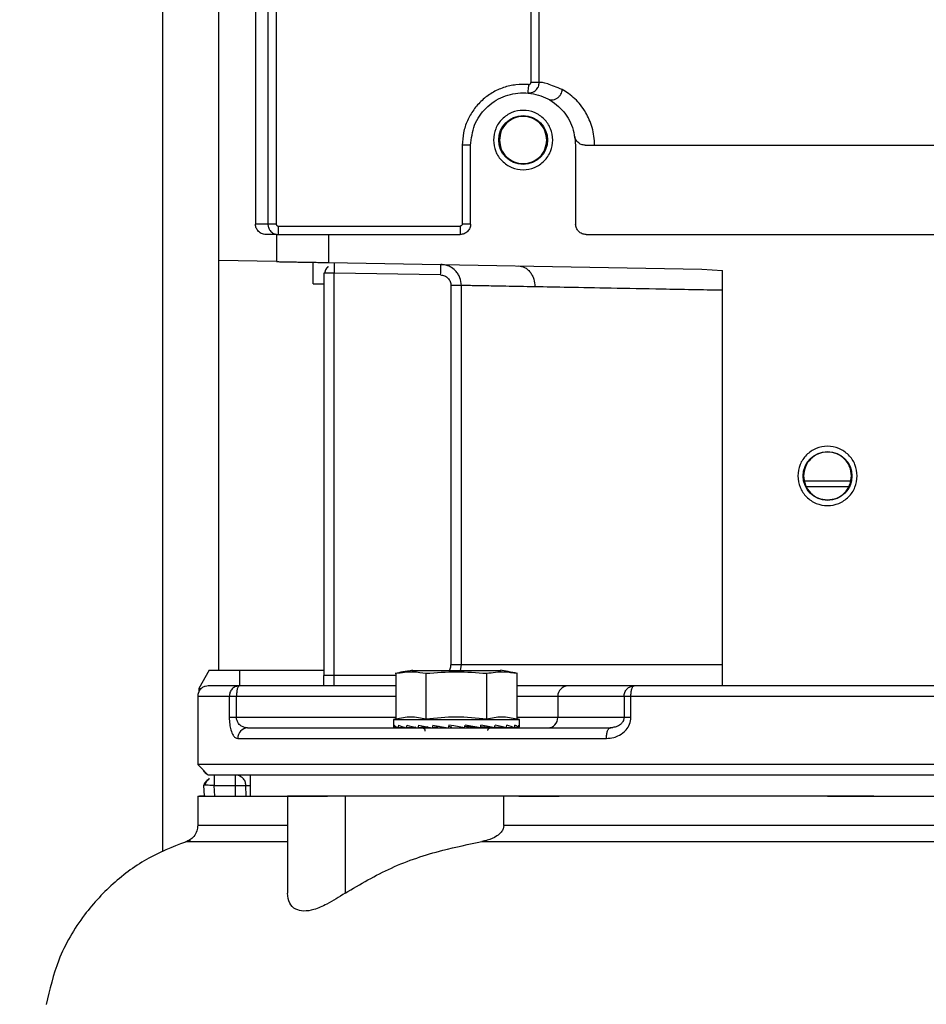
# Model space of a CAD drawing. Header units: inches. Extents: x 170 to 312, y 215 to 248.
# Tile 91 of 256: x 176.459 to 176.672, y 243.801 to 244.031. Entities that reach past the tile are written whole.
import ezdxf

# ---------------------------------------------------------------- set-up
doc = ezdxf.new("R2010")
doc.units = ezdxf.units.IN
doc.header["$LTSCALE"] = 0.25
doc.header["$MEASUREMENT"] = 0
doc.layers.add('ANNOTATIONS', color=1, linetype='Continuous')
doc.layers.add('STANDARD MOTOR LH', color=7, linetype='Continuous')
doc.styles.add('ARIAL', font='arial.ttf', dxfattribs={"height": 0.09375})
doc.dimstyles.new('STANDARD$0', dxfattribs={"dimtxt": 0.09375, "dimasz": 0.09375, "dimexe": 0.03125, "dimexo": 0.046875, "dimgap": 0.09, "dimtad": 0, "dimtih": 1, "dimtoh": 1, "dimdec": 4, "dimzin": 0, "dimdsep": 46, "dimtxsty": 'ARIAL', "dimcen": 0.09, "dimadec": 0, "dimazin": 0, "dimtfac": 1, "dimtdec": 4, "dimtofl": 0, "dimtmove": 0, "dimatfit": 1, "dimfxl": 1, "dimtolj": 1, "dimtzin": 0, "dimarcsym": 0})

# ---------------------------------------------------------------- blocks, each defined once
blk = doc.blocks.new('*D21')
at = {"layer": 'ANNOTATIONS', "color": 0, "lineweight": -2, "transparency": 16777216}
for p, q in [((176.2378867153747, 244.6685519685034), (176.2378867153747, 245.2761724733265)), ((177.4385740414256, 243.2752990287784), (177.4385740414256, 245.2761724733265)), ((176.3316367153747, 245.2449224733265), (176.6571342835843, 245.2449224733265)), ((177.3448240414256, 245.2449224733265), (177.0193264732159, 245.2449224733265))]:
    blk.add_line(p, q, dxfattribs=at)
at = {"layer": 'ANNOTATIONS', "color": 0, "transparency": 16777216}
for points in [[(176.3316367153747, 245.2605474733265), (176.3316367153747, 245.2292974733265), (176.2378867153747, 245.2449224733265)], [(177.3448240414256, 245.2605474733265), (177.3448240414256, 245.2292974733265), (177.4385740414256, 245.2449224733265)]]:
    blk.add_solid(points, dxfattribs=at)
at = {"layer": 'defpoints', "color": 0, "transparency": 16777216}
for p in [(176.2378867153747, 245.2449224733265), (176.2378867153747, 244.6216769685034), (177.4385740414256, 243.2284240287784)]:
    blk.add_point(p, dxfattribs=at)
at = {"layer": 'ANNOTATIONS', "color": 0, "transparency": 16777216, "insert": (176.8382303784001, 245.2449224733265), "char_height": 0.09375, "attachment_point": 5, "style": 'ARIAL'}
blk.add_mtext('\\A1;20"', dxfattribs=at)
blk = doc.blocks.new('*D22')
at = {"layer": 'ANNOTATIONS', "color": 0, "lineweight": -2, "transparency": 16777216}
for p, q in [((176.3760740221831, 244.2732890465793), (176.3760740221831, 244.8424586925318)), ((177.4385740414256, 243.2752990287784), (177.4385740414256, 244.8424586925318)), ((176.4698240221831, 244.8112086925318), (176.6222140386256, 244.8112086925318)), ((177.3448240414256, 244.8112086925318), (177.192434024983, 244.8112086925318))]:
    blk.add_line(p, q, dxfattribs=at)
at = {"layer": 'ANNOTATIONS', "color": 0, "transparency": 16777216}
for points in [[(176.4698240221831, 244.8268336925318), (176.4698240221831, 244.7955836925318), (176.3760740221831, 244.8112086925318)], [(177.3448240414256, 244.8268336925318), (177.3448240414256, 244.7955836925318), (177.4385740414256, 244.8112086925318)]]:
    blk.add_solid(points, dxfattribs=at)
at = {"layer": 'defpoints', "color": 0, "transparency": 16777216}
for p in [(177.4385740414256, 244.8112086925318), (176.3760740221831, 244.2264140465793), (177.4385740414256, 243.2284240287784)]:
    blk.add_point(p, dxfattribs=at)
at = {"layer": 'ANNOTATIONS', "color": 0, "transparency": 16777216, "insert": (176.9073240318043, 244.8112086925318), "char_height": 0.09375, "attachment_point": 5, "style": 'ARIAL'}
blk.add_mtext('\\A1;17 3/8"', dxfattribs=at)

msp = doc.modelspace()

# ---------------------------------------------------------------- linework, layer by layer
at = {"layer": 'STANDARD MOTOR LH'}
for p, q in [((176.5059893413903, 243.8788919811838), (176.5059893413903, 244.2914840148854)), ((176.4928865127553, 243.836277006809), (176.4928865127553, 244.1346745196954)), ((176.5146015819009, 244.096055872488), (176.5146015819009, 243.9834687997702)), ((176.5791377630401, 244.0432476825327), (176.5791435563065, 244.0166291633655)), ((176.5811100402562, 244.0166291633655), (176.5811100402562, 244.0437750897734)), ((176.5174996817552, 244.0357366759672), (176.5174996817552, 243.9834687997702)), ((176.5194670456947, 244.0357366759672), (176.5194670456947, 243.9834687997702)), ((176.5811100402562, 244.0166291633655), (176.5791435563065, 244.0166291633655)), ((176.5650445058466, 244.0019233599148), (176.5630759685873, 244.0019233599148)), ((176.5630759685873, 244.0019233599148), (176.5630759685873, 243.9834687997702)), ((176.5650445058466, 243.9834687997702), (176.5650445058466, 244.0019233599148)), ((176.5896507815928, 244.0019233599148), (176.5896507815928, 243.9834687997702)), ((176.5194670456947, 243.9834687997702), (176.5146015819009, 243.9834687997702)), ((176.5199594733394, 243.9810077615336), (176.5199594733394, 243.9829765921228)), ((176.5199594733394, 243.9829765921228), (176.5625838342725, 243.9829765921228)), ((176.5625838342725, 243.9829765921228), (176.5625838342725, 243.9810077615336)), ((176.5650445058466, 243.9834687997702), (176.5630759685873, 243.9834687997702)), ((176.5195228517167, 243.9810077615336), (176.5170637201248, 243.9810077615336)), ((176.5195228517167, 243.9810077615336), (176.5195228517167, 243.9746507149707)), ((176.5318259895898, 243.9744359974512), (176.5318259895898, 243.9810077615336)), ((176.5318259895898, 243.9810077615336), (176.5625838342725, 243.9810077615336)), ((176.5921113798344, 243.9810077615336), (176.705300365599, 243.9810077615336)), ((176.5195228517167, 243.9746507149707), (176.5059893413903, 243.9748865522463)), ((176.5318259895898, 243.9744359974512), (176.6192641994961, 243.9729095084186)), ((176.5307812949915, 243.9719532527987), (176.5305956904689, 243.9719532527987)), ((176.5305956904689, 243.9719532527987), (176.5305956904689, 243.8776611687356)), ((176.5330562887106, 243.8752007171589), (176.5330562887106, 243.9719532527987)), ((176.5580053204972, 243.9715179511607), (176.5330562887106, 243.9719532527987)), ((176.6192641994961, 243.9729095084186), (176.6240995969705, 243.9726062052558)), ((176.6240995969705, 243.8754271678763), (176.6240995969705, 243.9726062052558)), ((176.5281350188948, 243.9694493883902), (176.5305956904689, 243.9694065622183)), ((176.5628833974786, 243.969057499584), (176.5604313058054, 243.969057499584)), ((176.5604313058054, 243.969057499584), (176.5604313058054, 243.8801222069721)), ((176.5628833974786, 243.8801222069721), (176.5628833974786, 243.969057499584)), ((176.6541623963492, 243.923183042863), (176.6432412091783, 243.923183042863)), ((176.5037747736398, 243.8788919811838), (176.5012933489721, 243.8745935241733)), ((176.5037747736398, 243.8788919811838), (176.5305956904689, 243.8788919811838)), ((176.510910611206, 243.8752007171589), (176.510910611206, 243.8788919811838)), ((176.5512526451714, 243.8788315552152), (176.5721680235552, 243.8788315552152)), ((176.6240995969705, 243.8801222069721), (176.5604313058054, 243.8801222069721)), ((176.5626346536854, 243.8788315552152), (176.5628833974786, 243.8801222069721)), ((176.5475038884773, 243.8776611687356), (176.5305956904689, 243.8776611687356)), ((176.5475038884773, 243.8781492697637), (176.5475038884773, 243.8674761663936)), ((176.5546070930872, 243.8674761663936), (176.5546070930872, 243.8781492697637)), ((176.5688135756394, 243.8674761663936), (176.5688135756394, 243.8781492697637)), ((176.5759167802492, 243.8674761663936), (176.5759167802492, 243.8781492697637)), ((176.5012933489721, 243.8745935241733), (176.5013368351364, 243.8737645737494)), ((176.5012933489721, 243.8745935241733), (176.5018660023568, 243.8745935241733)), ((176.5475038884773, 243.8752007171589), (176.5107867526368, 243.8752007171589)), ((176.6033770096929, 243.8752007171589), (176.5878549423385, 243.8752007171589)), ((176.5010680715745, 243.8727402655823), (176.5010680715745, 243.8567461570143)), ((176.5084491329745, 243.8727402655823), (176.5010680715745, 243.8727402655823)), ((176.5084491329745, 243.8727402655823), (176.5084491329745, 243.8678187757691)), ((176.5101498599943, 243.8678187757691), (176.5101498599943, 243.8727402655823)), ((176.5475038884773, 243.8727402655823), (176.5101498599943, 243.8727402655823)), ((176.601000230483, 243.8727402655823), (176.5759167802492, 243.8727402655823)), ((176.5854781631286, 243.8727402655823), (176.5854781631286, 243.8678187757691)), ((176.601000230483, 243.8727402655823), (176.601000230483, 243.8678187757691)), ((176.6948030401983, 243.8727402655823), (176.6026087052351, 243.8727402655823)), ((176.6026087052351, 243.8678187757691), (176.6026087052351, 243.8727402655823)), ((176.5475038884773, 243.8678187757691), (176.5084491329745, 243.8678187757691)), ((176.5475038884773, 243.8674761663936), (176.5469465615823, 243.8673265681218)), ((176.5469465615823, 243.8673265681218), (176.5469465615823, 243.8657044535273)), ((176.5469465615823, 243.8673265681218), (176.5764741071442, 243.8673265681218)), ((176.6026087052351, 243.8678187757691), (176.5759167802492, 243.8678187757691)), ((176.5764741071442, 243.8673265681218), (176.5759167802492, 243.8674761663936)), ((176.5764741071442, 243.8657044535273), (176.5764741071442, 243.8673265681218)), ((176.5127642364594, 243.8653583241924), (176.5122982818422, 243.8654334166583)), ((176.5479687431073, 243.8654128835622), (176.5470678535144, 243.8653724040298)), ((176.5479720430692, 243.8654111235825), (176.5470779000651, 243.8653724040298)), ((176.5496943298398, 243.8654545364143), (176.5480557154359, 243.8653724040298)), ((176.5497209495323, 243.8654463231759), (176.5480851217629, 243.8653724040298)), ((176.5521115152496, 243.8655032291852), (176.5499740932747, 243.8653724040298)), ((176.5521992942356, 243.865482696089), (176.5500208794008, 243.8653724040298)), ((176.554998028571, 243.8655701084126), (176.5526922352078, 243.8653724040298)), ((176.5537133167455, 243.8654322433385), (176.5527532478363, 243.8653724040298)), ((176.5578087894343, 243.8656622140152), (176.5560249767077, 243.8653724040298)), ((176.5578212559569, 243.8657167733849), (176.5578087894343, 243.8656622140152)), ((176.5578087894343, 243.8656622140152), (176.5586235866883, 243.8655190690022)), ((176.559899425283, 243.8660224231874), (176.5597451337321, 243.8653724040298)), ((176.5606575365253, 243.8655190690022), (176.5598139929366, 243.8656622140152)), ((176.5647970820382, 243.8655190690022), (176.5636822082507, 243.8657220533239)), ((176.5673246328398, 243.8653724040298), (176.5640665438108, 243.8656622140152)), ((176.5640665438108, 243.8656622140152), (176.5647970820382, 243.8655190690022)), ((176.5706674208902, 243.8653724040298), (176.5673702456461, 243.865578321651)), ((176.5681095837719, 243.8655190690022), (176.5680402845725, 243.8655366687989)), ((176.5680630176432, 243.8655349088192), (176.5681095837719, 243.8655190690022)), ((176.5707284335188, 243.8653724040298), (176.5706683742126, 243.8653776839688)), ((176.5733997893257, 243.8653724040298), (176.5706935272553, 243.8655096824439)), ((176.5734465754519, 243.8653724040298), (176.5734001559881, 243.8653753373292)), ((176.5753355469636, 243.8653724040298), (176.5734125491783, 243.8654598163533)), ((176.5753649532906, 243.8653724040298), (176.5753356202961, 243.8653735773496)), ((176.5763427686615, 243.8653724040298), (176.5753395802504, 243.8654164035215)), ((176.5763527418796, 243.8653724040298), (176.5763427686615, 243.8653729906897)), ((176.5974343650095, 243.865185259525), (176.5977522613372, 243.8653583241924)), ((176.5983693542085, 243.8654034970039), (176.5974352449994, 243.8651864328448)), ((176.5983495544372, 243.8654862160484), (176.5977522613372, 243.8653583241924)), ((176.5104601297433, 243.8628978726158), (176.5968886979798, 243.8628978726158)), ((176.5010680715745, 243.8567461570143), (176.5035410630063, 243.8542733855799)), ((176.7963436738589, 243.8567461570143), (176.5010680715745, 243.8567461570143)), ((176.5099063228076, 243.8518246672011), (176.5099063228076, 243.8542857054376)), ((176.510945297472, 243.8540674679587), (176.5109194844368, 243.8540674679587)), ((176.5109532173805, 243.8540645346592), (176.5109263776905, 243.8540639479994)), ((176.5133706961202, 243.8542862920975), (176.5133706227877, 243.8493648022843)), ((176.5025487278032, 243.8521355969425), (176.5024798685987, 243.8519537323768)), ((176.5026155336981, 243.8493653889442), (176.5024798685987, 243.8519537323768)), ((176.5033266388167, 243.8532273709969), (176.5026657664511, 243.8519437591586)), ((176.5049506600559, 243.8518246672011), (176.5099063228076, 243.8518246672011)), ((176.5050795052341, 243.8493653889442), (176.5049506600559, 243.8518246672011)), ((176.5099492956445, 243.8493653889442), (176.5099063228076, 243.8518246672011)), ((176.5124102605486, 243.8493653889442), (176.5123665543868, 243.851867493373)), ((176.5010674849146, 243.8493648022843), (176.5010674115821, 243.8424457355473)), ((176.5010674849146, 243.8493648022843), (176.5264371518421, 243.8493648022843)), ((176.5220765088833, 243.8493642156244), (176.5220763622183, 243.8266182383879)), ((176.6595951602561, 243.8493636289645), (176.5220765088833, 243.8493642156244)), ((176.5356099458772, 243.8493642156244), (176.5356097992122, 243.826617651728)), ((176.5727969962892, 243.8493636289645), (176.5356099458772, 243.8493642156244)), ((176.5727969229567, 243.8424445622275), (176.5727969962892, 243.8493636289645)), ((176.6600835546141, 243.8493630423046), (176.7959039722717, 243.8493630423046))]:
    msp.add_line(p, q, dxfattribs=at)
at = {"layer": 'STANDARD MOTOR LH', "flags": 128}
for points in [[(176.5786074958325, 244.0161393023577), (176.5785736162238, 244.0157568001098), (176.5785409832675, 244.015388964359), (176.5785109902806, 244.0150498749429), (176.5784845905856, 244.0147524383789), (176.5784630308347, 244.0145089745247), (176.5784469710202, 244.0143276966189), (176.5784370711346, 244.0142162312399), (176.5784336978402, 244.014178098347)], [(176.5580053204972, 243.9715179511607), (176.5580136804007, 243.9719978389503), (176.5580217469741, 243.9724595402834), (176.5580291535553, 243.9728848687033), (176.5580356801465, 243.9732573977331), (176.558041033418, 243.9735636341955), (176.5580449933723, 243.9737906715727), (176.5580474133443, 243.9739308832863), (176.5580482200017, 243.9739784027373)], [(176.5635992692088, 243.8653724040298), (176.5623677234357, 243.865588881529), (176.561131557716, 243.8658059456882), (176.559899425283, 243.8660224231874)], [(176.5099063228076, 243.8518246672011), (176.5103862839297, 243.8518334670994), (176.5108478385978, 243.851841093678), (176.5112731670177, 243.8518487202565), (176.5116459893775, 243.8518551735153), (176.5119519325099, 243.8518604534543), (176.5121793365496, 243.8518645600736), (176.5123193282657, 243.8518669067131), (176.5123665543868, 243.851867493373)], [(176.5028213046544, 243.8493653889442), (176.5015065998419, 243.8493648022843)], [(176.5166028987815, 243.8493648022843), (176.5220765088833, 243.8493642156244)], [(176.5264371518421, 243.8493648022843), (176.5315020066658, 243.8493642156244)], [(176.5763735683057, 243.8493642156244), (176.5858121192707, 243.8493636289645)], [(176.6487052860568, 243.8493636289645), (176.6600835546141, 243.8493630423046)], [(176.6595951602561, 243.8493636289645), (176.6704144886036, 243.8493630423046)], [(176.5220764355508, 243.8424451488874), (176.5166028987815, 243.8424457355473), (176.5010674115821, 243.8424457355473)], [(176.724613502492, 243.8424439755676), (176.6600835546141, 243.8424439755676), (176.6487052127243, 243.8424445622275), (176.5727969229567, 243.8424445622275)], [(176.4983740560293, 243.8387104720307), (176.5070561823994, 243.8387104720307), (176.5112813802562, 243.8387098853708), (176.5220764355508, 243.8387098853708)], [(176.5676830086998, 243.8387092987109), (176.620353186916, 243.8387092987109), (176.6316284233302, 243.838708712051), (176.7297274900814, 243.838708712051)]]:
    msp.add_lwpolyline(points, dxfattribs=at)
at = {"layer": 'STANDARD MOTOR LH'}
for centre in [(176.57734763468, 244.0031535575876), (176.6487059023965, 243.9244134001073)]:
    msp.add_circle(centre, 0.005720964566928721, dxfattribs=at)
for centre, radius, start, end in [((176.5878972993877, 243.8727815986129), 0.002419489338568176, 91.00310594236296, 180.9788525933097), ((176.5830591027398, 243.8677773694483), 0.002419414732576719, 271.0013398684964, 0.9806186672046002), ((176.5128451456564, 243.8629734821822), 0.002386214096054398, 91.94309649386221, 181.8157776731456), ((176.5042257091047, 243.8562539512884), 0.001968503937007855, 208.2291229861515, 241.7708770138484), ((176.5099063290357, 243.8518248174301), 0.002460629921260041, 59.85609823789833, 89.99999999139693)]:
    msp.add_arc(centre, radius, start, end, dxfattribs=at)
for centre, major_axis, ratio, start_param, end_param in [((176.5617103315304, 243.8657043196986), (0.01476377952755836, 0), 0.1757871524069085, 3.141592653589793, 3.269887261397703), ((176.5617103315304, 243.8736562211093), (0.004031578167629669, 0.06222774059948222), 0.2282368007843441, 1.70854987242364, 1.71908691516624), ((176.5617103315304, 243.8657043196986), (0.01476331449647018, -0.0006915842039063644), 0.1694362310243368, 3.288361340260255, 3.539623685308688), ((176.5617103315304, 243.8736562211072), (0.007699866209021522, 0.06221501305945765), 0.2024732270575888, 1.718817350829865, 1.729354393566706), ((176.5617103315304, 243.8657043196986), (0.01476241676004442, -0.001328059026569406), 0.1510418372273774, 3.555810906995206, 3.807073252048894), ((176.5617103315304, 243.8736562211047), (0.01072885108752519, 0.06220995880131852), 0.1630291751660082, 1.721872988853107, 1.732410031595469), ((176.5617103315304, 243.8657043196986), (0.01476201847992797, -0.001863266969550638), 0.1223802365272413, 3.819468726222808, 4.070731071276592), ((176.5617103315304, 243.8736562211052), (0.01295703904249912, 0.06221708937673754), 0.1137473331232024, 1.717448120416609, 1.727985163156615), ((176.5617103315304, 243.8657043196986), (0.01476249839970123, -0.002264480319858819), 0.08588791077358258, 4.078996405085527, 4.330258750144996), ((176.5617103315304, 243.8736562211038), (0.01431068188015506, 0.06222894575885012), 0.05832561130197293, 1.707176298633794, 1.71771334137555), ((176.5617103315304, 243.8657043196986), (0.01476336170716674, -0.002511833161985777), 0.04421959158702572, 4.335145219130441, 4.586407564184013), ((176.5617103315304, 243.8736562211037), (0.01431068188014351, 0.06222894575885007), 0.05832561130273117, 4.592296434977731, 4.602833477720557), ((176.5617103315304, 243.8657043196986), (0.01476336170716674, -0.002511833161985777), 0.04421959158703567, 1.188225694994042, 1.439488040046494), ((176.5617103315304, 243.8736562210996), (0.0129570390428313, 0.06221708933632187), 0.1137473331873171, 4.602568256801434, 4.613105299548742), ((176.5617103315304, 243.8657043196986), (0.01476249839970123, -0.002264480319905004), 0.08588791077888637, 0.9320768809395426, 1.183339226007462), ((176.5617103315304, 243.8736562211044), (0.01072885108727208, 0.0622099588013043), 0.1630291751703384, 4.606993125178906, 4.617530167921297), ((176.5617103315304, 243.8657043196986), (0.01476201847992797, 0.001863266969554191), 0.1223802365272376, 5.354046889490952, 5.40473773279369), ((176.5617103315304, 243.8657043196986), (0.01476201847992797, -0.001863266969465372), 0.1223802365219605, 0.6725492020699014, 0.923811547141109), ((176.5617103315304, 243.8736562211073), (0.007699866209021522, 0.0622150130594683), 0.2024732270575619, 4.603937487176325, 4.614474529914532), ((176.5617103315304, 243.8657043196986), (0.01476241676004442, 0.001328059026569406), 0.1510418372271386, 5.617704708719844, 5.649603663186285), ((176.5617103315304, 243.8657043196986), (0.01476241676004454, -0.001328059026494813), 0.1510418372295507, 0.4088913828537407, 0.6601537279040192), ((176.5617103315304, 243.8736562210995), (0.004031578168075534, 0.06222774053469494), 0.228236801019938, 4.593670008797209, 4.60420705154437), ((176.5617103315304, 243.8657043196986), (0.01476331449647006, -0.0006915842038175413), 0.1694362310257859, 0.1414418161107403, 0.3927041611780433), ((176.5617103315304, 243.8736562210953), (0, 0.06223454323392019), 0.2372280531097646, 4.578884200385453, 4.589421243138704), ((176.5617103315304, 243.8657043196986), (0.01476377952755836, 0), 0.1757871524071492, 6.154890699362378, 6.406153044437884)]:
    msp.add_ellipse(centre, major_axis=major_axis, ratio=ratio, start_param=start_param, end_param=end_param, dxfattribs=at)
for points, knots in [([(176.5786074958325, 244.0161393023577), (176.5776194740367, 244.0161674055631), (176.5756433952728, 244.0162236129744), (176.5727380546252, 244.0155310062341), (176.5700339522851, 244.0142995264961), (176.5676427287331, 244.0125262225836), (176.5656652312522, 244.0103010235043), (176.5641995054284, 244.0077162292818), (176.5632539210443, 244.0048832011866), (176.5631352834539, 244.002909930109), (176.5630759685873, 244.0019233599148)], [0, 0, 0, 0, 0.1250006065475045, 0.2500056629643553, 0.3750061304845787, 0.4999981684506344, 0.6250038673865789, 0.7499959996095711, 0.8750062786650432, 1, 1, 1, 1]), ([(176.5784336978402, 244.014178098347), (176.5786450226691, 244.0141753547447), (176.5790405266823, 244.0141702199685), (176.5796975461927, 244.0143668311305), (176.5802517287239, 244.0147182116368), (176.5806724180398, 244.0151960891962), (176.5809245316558, 244.0156490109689), (176.581081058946, 244.0161329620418), (176.58110046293, 244.0164651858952), (176.5811100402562, 244.0166291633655)], [0, 0, 0, 0, 0.1549444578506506, 0.2899855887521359, 0.4996443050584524, 0.6291031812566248, 0.755593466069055, 0.8793669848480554, 1, 1, 1, 1]), ([(176.5786074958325, 244.0161393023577), (176.5786425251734, 244.0161381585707), (176.578710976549, 244.0161359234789), (176.5788111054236, 244.0161587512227), (176.5789030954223, 244.016202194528), (176.5789858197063, 244.016263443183), (176.579054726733, 244.0163396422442), (176.5791060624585, 244.0164273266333), (176.579137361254, 244.0165252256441), (176.5791414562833, 244.0165939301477), (176.5791435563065, 244.0166291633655)], [0, 0, 0, 0, 0.1283524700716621, 0.2508155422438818, 0.3730441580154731, 0.4998643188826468, 0.626544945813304, 0.7478859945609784, 0.8707102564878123, 1, 1, 1, 1]), ([(176.5865105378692, 244.014974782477), (176.5852552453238, 244.0154887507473), (176.5823640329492, 244.0166725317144), (176.5815631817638, 244.0166448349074), (176.5811100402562, 244.0166291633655)], [0, 0, 0, 0, 0.4341751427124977, 1, 1, 1, 1]), ([(176.5830988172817, 244.0127994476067), (176.583250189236, 244.0127328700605), (176.5835681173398, 244.0125930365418), (176.5841218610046, 244.0125422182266), (176.5847177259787, 244.0126403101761), (176.5853029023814, 244.0129122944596), (176.5858097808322, 244.013336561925), (176.586188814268, 244.0138598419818), (176.5864306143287, 244.014418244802), (176.5864847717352, 244.0147953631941), (176.5865105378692, 244.014974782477)], [0, 0, 0, 0, 0.1110267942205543, 0.2331907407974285, 0.3641253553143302, 0.4999471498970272, 0.6358814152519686, 0.7667596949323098, 0.8890327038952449, 1, 1, 1, 1]), ([(176.594097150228, 244.0019233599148), (176.5940689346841, 244.0026285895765), (176.5940118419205, 244.0040555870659), (176.5934081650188, 244.0067908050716), (176.5919284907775, 244.0101275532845), (176.5892660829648, 244.0132645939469), (176.5874862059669, 244.0143692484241), (176.5865105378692, 244.014974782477)], [0, 0, 0, 0, 0.09728792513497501, 0.1968573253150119, 0.3990447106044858, 0.6705767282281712, 1, 1, 1, 1]), ([(176.5650445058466, 244.0019233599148), (176.5652294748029, 244.0035335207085), (176.5655994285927, 244.0067539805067), (176.5684442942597, 244.0108493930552), (176.5725111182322, 244.0135859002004), (176.5773476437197, 244.0145463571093), (176.5821841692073, 244.0135859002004), (176.5862509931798, 244.0108493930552), (176.5890958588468, 244.0067539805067), (176.5894658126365, 244.0035335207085), (176.5896507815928, 244.0019233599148)], [0, 0, 0, 0, 0.1249942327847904, 0.2499991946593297, 0.3749993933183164, 0.5, 0.6250006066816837, 0.7500008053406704, 0.8750057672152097, 1, 1, 1, 1]), ([(176.5842989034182, 244.0031535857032), (176.5841944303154, 244.0040633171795), (176.583985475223, 244.0058828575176), (176.5823778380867, 244.0081965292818), (176.5800803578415, 244.0097430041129), (176.5773476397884, 244.0102858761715), (176.5746149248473, 244.0097429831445), (176.5723173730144, 244.0081965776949), (176.5707098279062, 244.0058828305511), (176.570500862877, 244.0040633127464), (176.5703963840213, 244.0031535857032)], [0, 0, 0, 0, 0.1249905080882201, 0.2499916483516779, 0.3749984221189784, 0.4999995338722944, 0.6250006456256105, 0.7500102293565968, 0.8750094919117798, 1, 1, 1, 1]), ([(176.5828840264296, 244.0031535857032), (176.5828007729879, 244.0038781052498), (176.5826342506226, 244.005327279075), (176.5813541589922, 244.007170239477), (176.5795241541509, 244.0084019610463), (176.5773476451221, 244.0088338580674), (176.5751711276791, 244.0084019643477), (176.5733411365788, 244.0071702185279), (176.5720609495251, 244.0053273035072), (176.5718944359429, 244.0038781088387), (176.5718111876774, 244.0031535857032)], [0, 0, 0, 0, 0.1249854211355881, 0.249994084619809, 0.3749992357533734, 0.499998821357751, 0.6249984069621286, 0.7500035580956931, 0.8750145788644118, 0.9999999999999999, 0.9999999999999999, 0.9999999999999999, 0.9999999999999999]), ([(176.5919049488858, 244.0019233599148), (176.5915808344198, 244.0019597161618), (176.5909679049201, 244.0020284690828), (176.59021724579, 244.0025326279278), (176.5896901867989, 244.0031914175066), (176.5895454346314, 244.0037269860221), (176.5894787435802, 244.0039737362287)], [0, 0, 0, 0, 0.3121475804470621, 0.5902990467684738, 0.8112402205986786, 0.9999999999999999, 0.9999999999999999, 0.9999999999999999, 0.9999999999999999]), ([(176.5703963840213, 244.0031535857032), (176.570500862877, 244.0022438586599), (176.5707098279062, 244.0004243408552), (176.5723173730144, 243.9981105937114), (176.5746149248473, 243.9965641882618), (176.5773476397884, 243.9960212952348), (176.5800803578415, 243.9965641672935), (176.5823778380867, 243.9981106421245), (176.583985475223, 244.0004243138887), (176.5841944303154, 244.0022438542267), (176.5842989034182, 244.0031535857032)], [0, 0, 0, 0, 0.1249905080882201, 0.2499897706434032, 0.3749993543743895, 0.5000004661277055, 0.6250015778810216, 0.7500083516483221, 0.8750094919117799, 1, 1, 1, 1]), ([(176.5718111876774, 244.0031535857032), (176.5718943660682, 244.0024288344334), (176.572060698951, 244.0009795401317), (176.5733413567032, 243.99913691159), (176.575171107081, 243.9979051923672), (176.5773476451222, 243.9974733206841), (176.5795241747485, 243.9979051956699), (176.5813539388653, 243.999136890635), (176.5826345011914, 244.0009795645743), (176.5828008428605, 244.0024288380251), (176.5828840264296, 244.0031535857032)], [0, 0, 0, 0, 0.1250174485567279, 0.2499989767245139, 0.3750028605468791, 0.5000011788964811, 0.6249994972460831, 0.7500033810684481, 0.8749825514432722, 1, 1, 1, 1]), ([(176.5919049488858, 244.0019233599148), (176.595967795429, 244.0019233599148), (176.6040933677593, 244.0019233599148), (176.6182165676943, 244.0019233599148), (176.6331941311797, 244.0019233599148), (176.6487058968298, 244.0019233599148), (176.6642176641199, 244.0019233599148), (176.6791952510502, 244.0019233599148), (176.693318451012, 244.0019233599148), (176.7014440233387, 244.0019233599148), (176.7055068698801, 244.0019233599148)], [0, 0, 0, 0, 0.1250024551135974, 0.2500011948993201, 0.3749997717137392, 0.4999997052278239, 0.6250002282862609, 0.74999880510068, 0.8749975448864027, 1, 1, 1, 1]), ([(176.5170637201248, 243.9810077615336), (176.5168693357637, 243.9810207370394), (176.5164808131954, 243.9810466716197), (176.515952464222, 243.981251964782), (176.5154976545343, 243.981544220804), (176.5150448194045, 243.9820035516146), (176.5146755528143, 243.9826569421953), (176.5146249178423, 243.9832126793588), (176.5146015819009, 243.9834687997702)], [0, 0, 0, 0, 0.1508898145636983, 0.3015885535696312, 0.4351222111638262, 0.5690286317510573, 0.8013799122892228, 1, 1, 1, 1]), ([(176.5174996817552, 243.9834687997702), (176.5175233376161, 243.9832106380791), (176.5175744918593, 243.9826523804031), (176.5179439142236, 243.9820026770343), (176.5183964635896, 243.9815441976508), (176.5188443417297, 243.9812538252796), (176.5193751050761, 243.9810485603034), (176.519761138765, 243.9810216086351), (176.5199594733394, 243.9810077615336)], [0, 0, 0, 0, 0.2002695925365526, 0.4330698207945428, 0.5624988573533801, 0.7000670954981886, 0.8459018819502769, 1, 1, 1, 1]), ([(176.5194670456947, 243.9834687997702), (176.5194740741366, 243.9834038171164), (176.5194880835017, 243.9832742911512), (176.5196033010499, 243.9831130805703), (176.5197645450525, 243.982997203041), (176.5198940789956, 243.9829835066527), (176.5199594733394, 243.9829765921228)], [0, 0, 0, 0, 0.2509328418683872, 0.5001691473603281, 0.7476637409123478, 1, 1, 1, 1]), ([(176.5650445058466, 243.9834687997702), (176.5650075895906, 243.9831461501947), (176.5649337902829, 243.9825011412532), (176.5643642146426, 243.9816880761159), (176.5635513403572, 243.9811184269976), (176.5629063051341, 243.9810446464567), (176.5625838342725, 243.9810077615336)], [0, 0, 0, 0, 0.2501073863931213, 0.4999898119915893, 0.7500311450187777, 1, 1, 1, 1]), ([(176.5630759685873, 243.9834687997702), (176.5630690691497, 243.9834033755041), (176.5630553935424, 243.9832736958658), (176.5629392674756, 243.9831125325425), (176.5627779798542, 243.9829977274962), (176.5626487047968, 243.9829836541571), (176.5625838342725, 243.9829765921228)], [0, 0, 0, 0, 0.2525138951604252, 0.5005162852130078, 0.7493579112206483, 1, 1, 1, 1]), ([(176.5921113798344, 243.9810077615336), (176.5917889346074, 243.9810446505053), (176.5911439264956, 243.9811184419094), (176.5903310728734, 243.9816880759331), (176.5897614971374, 243.9825011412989), (176.5896876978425, 243.98314615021), (176.5896507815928, 243.9834687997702)], [0, 0, 0, 0, 0.2499548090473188, 0.5000008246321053, 0.7498879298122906, 1, 1, 1, 1]), ([(176.5195228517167, 243.9810077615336), (176.5196153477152, 243.9810077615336), (176.5198003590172, 243.9810077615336), (176.5212225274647, 243.9810077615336), (176.5232564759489, 243.9810077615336), (176.5256744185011, 243.9810077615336), (176.528092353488, 243.9810077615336), (176.5301262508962, 243.9810077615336), (176.5315483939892, 243.9810077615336), (176.531733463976, 243.9810077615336), (176.5318259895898, 243.9810077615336)], [0, 0, 0, 0, 0.1249838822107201, 0.249993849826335, 0.3749836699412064, 0.5000012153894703, 0.6250187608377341, 0.7500054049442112, 0.8750153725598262, 1, 1, 1, 1]), ([(176.5195228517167, 243.9746507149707), (176.5196070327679, 243.9746488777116), (176.5197352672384, 243.9746460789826), (176.5205076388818, 243.9746338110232), (176.5214530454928, 243.974616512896), (176.5227231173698, 243.97459490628), (176.5242407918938, 243.9745673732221), (176.5256744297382, 243.9745436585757), (176.5271080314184, 243.9745182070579), (176.5286257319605, 243.9744924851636), (176.5298957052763, 243.9744689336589), (176.5308412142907, 243.9744533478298), (176.5316135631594, 243.9744394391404), (176.5317418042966, 243.9744373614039), (176.5318259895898, 243.9744359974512)], [0, 0, 0, 0, 0.1212506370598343, 0.1847032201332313, 0.2498970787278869, 0.3548284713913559, 0.4224387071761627, 0.5000002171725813, 0.5775622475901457, 0.645171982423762, 0.7501007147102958, 0.8152966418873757, 0.87874946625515, 1, 1, 1, 1]), ([(176.5281350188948, 243.9694493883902), (176.5281350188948, 243.9698444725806), (176.5281350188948, 243.9706343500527), (176.5281350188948, 243.9717158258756), (176.5281350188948, 243.9726500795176), (176.5281350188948, 243.9735829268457), (176.5281350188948, 243.9743471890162), (176.5281350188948, 243.9744521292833), (176.5281350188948, 243.974500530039)], [0, 0, 0, 0, 0.1506429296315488, 0.3011749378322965, 0.434738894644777, 0.5685045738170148, 0.800984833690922, 1, 1, 1, 1]), ([(176.5305956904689, 243.9744571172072), (176.5306259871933, 243.9744566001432), (176.530689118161, 243.9744555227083), (176.5310893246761, 243.9744486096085), (176.5315795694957, 243.9744402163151), (176.5318259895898, 243.9744359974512)], [0, 0, 0, 0, 0.3145596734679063, 0.6554654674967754, 1, 1, 1, 1]), ([(176.5316641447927, 243.973513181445), (176.5314737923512, 243.973340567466), (176.5310588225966, 243.9729642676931), (176.5308697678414, 243.9723083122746), (176.5307674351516, 243.9719532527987)], [0, 0, 0, 0, 0.4587140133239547, 1, 1, 1, 1]), ([(176.5316729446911, 243.973507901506), (176.5314793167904, 243.9733291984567), (176.5310610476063, 243.9729431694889), (176.5308700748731, 243.9722747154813), (176.5307675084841, 243.9719157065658)], [0, 0, 0, 0, 0.4629265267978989, 1, 1, 1, 1]), ([(176.5330169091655, 243.9742148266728), (176.5330180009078, 243.9741519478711), (176.533020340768, 243.9740171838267), (176.5330267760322, 243.9736393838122), (176.5330361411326, 243.9731348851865), (176.5330464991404, 243.9725268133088), (176.5330528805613, 243.9721529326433), (176.5330562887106, 243.9719532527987)], [0, 0, 0, 0, 0.1531986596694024, 0.3283407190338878, 0.6099717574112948, 0.7916961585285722, 1, 1, 1, 1]), ([(176.5628833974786, 243.969057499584), (176.5628179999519, 243.9696755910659), (176.5627182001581, 243.9706188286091), (176.5621154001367, 243.9717529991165), (176.561378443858, 243.9726819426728), (176.5603880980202, 243.9734024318), (176.5591953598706, 243.9738773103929), (176.5584488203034, 243.973943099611), (176.5580482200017, 243.9739784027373)], [0, 0, 0, 0, 0.2415760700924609, 0.3686567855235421, 0.4995226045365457, 0.7063457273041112, 0.8424222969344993, 1, 1, 1, 1]), ([(176.5762542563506, 243.9736604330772), (176.5767429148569, 243.9735869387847), (176.5774941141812, 243.9734739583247), (176.578390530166, 243.9728539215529), (176.5790043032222, 243.9722176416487), (176.5794962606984, 243.97143313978), (176.5799688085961, 243.9702957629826), (176.5800418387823, 243.9693527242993), (176.5800893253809, 243.9687395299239)], [0, 0, 0, 0, 0.2399541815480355, 0.368874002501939, 0.5004224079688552, 0.6319126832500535, 0.7606576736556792, 1, 1, 1, 1]), ([(176.5330562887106, 243.9719532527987), (176.5327320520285, 243.9719532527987), (176.5320837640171, 243.9719532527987), (176.5312972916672, 243.9719532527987), (176.5308463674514, 243.9719532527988), (176.5307818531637, 243.9719532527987), (176.5307812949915, 243.9719532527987)], [0, 0, 0, 0, 0.3323681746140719, 0.664546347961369, 0.9970976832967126, 1, 1, 1, 1]), ([(176.5580053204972, 243.9715179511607), (176.5583242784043, 243.9714762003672), (176.5589620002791, 243.9713927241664), (176.5597625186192, 243.9708226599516), (176.5603221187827, 243.9700149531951), (176.5603949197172, 243.9693765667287), (176.5604313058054, 243.969057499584)], [0, 0, 0, 0, 0.2502249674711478, 0.5002977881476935, 0.7502475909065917, 0.9999999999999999, 0.9999999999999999, 0.9999999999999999, 0.9999999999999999]), ([(176.5800892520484, 243.9687395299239), (176.5777074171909, 243.9687834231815), (176.5729859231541, 243.9688704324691), (176.567930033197, 243.968963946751), (176.5643453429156, 243.969030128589), (176.5633677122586, 243.9690484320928), (176.5628833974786, 243.969057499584)], [0, 0, 0, 0, 0.2568074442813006, 0.5090675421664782, 0.7567937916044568, 1, 1, 1, 1]), ([(176.6240995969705, 243.9679275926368), (176.6193241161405, 243.9680156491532), (176.6101003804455, 243.9681857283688), (176.5980625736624, 243.9684055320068), (176.5879792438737, 243.9685938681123), (176.5826456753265, 243.9686923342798), (176.5800892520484, 243.9687395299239)], [0, 0, 0, 0, 0.2786471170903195, 0.5382007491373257, 0.7786558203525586, 1, 1, 1, 1]), ([(176.6556572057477, 243.9244132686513), (176.6555527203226, 243.9253231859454), (176.6553437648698, 243.9271428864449), (176.65373631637, 243.9294569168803), (176.6514383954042, 243.9310025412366), (176.6487058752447, 243.9315456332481), (176.6459733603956, 243.9310025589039), (176.6436754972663, 243.9294568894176), (176.6420680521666, 243.9271428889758), (176.6418590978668, 243.9253231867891), (176.6417546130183, 243.9244132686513)], [0, 0, 0, 0, 0.1250148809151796, 0.2500113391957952, 0.375003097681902, 0.5000014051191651, 0.6249997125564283, 0.7499886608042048, 0.8749851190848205, 1, 1, 1, 1]), ([(176.6487058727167, 243.9300258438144), (176.6479696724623, 243.9299409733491), (176.6464990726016, 243.9297714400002), (176.6446455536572, 243.9284746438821), (176.6433485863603, 243.9266205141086), (176.6431793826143, 243.925149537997), (176.6430946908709, 243.9244132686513)], [0, 0, 0, 0, 0.2502803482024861, 0.4999485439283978, 0.7497086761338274, 1, 1, 1, 1]), ([(176.654317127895, 243.9244132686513), (176.6542324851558, 243.9251497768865), (176.6540633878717, 243.9266211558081), (176.652765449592, 243.9284750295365), (176.6509122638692, 243.9297720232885), (176.6494418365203, 243.9299411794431), (176.6487058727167, 243.9300258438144)], [0, 0, 0, 0, 0.2503533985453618, 0.5001501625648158, 0.7498200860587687, 1, 1, 1, 1]), ([(176.6417546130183, 243.9244132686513), (176.6418591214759, 243.9235035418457), (176.6420681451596, 243.9216840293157), (176.6436756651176, 243.9193703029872), (176.6459731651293, 243.9178238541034), (176.6487058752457, 243.9172809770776), (176.6514385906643, 243.9178238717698), (176.6537361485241, 243.9193702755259), (176.6553436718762, 243.9216840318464), (176.6555526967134, 243.9235035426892), (176.6556572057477, 243.9244132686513)], [0, 0, 0, 0, 0.1249912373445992, 0.249990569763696, 0.3749974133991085, 0.4999985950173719, 0.6249997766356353, 0.7500094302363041, 0.875008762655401, 1, 1, 1, 1]), ([(176.6430946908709, 243.9244132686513), (176.6431793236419, 243.9236764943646), (176.6433485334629, 243.9222034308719), (176.6446464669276, 243.9203491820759), (176.6465002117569, 243.9190529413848), (176.6479706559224, 243.9188839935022), (176.6487058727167, 243.9187995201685)], [0, 0, 0, 0, 0.2503530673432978, 0.5005413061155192, 0.750272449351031, 1, 1, 1, 1]), ([(176.6487058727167, 243.9187995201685), (176.6494414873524, 243.9188838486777), (176.6509125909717, 243.9190524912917), (176.6527653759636, 243.9203502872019), (176.6540636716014, 243.9222037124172), (176.6542326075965, 243.9236764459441), (176.654317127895, 243.9244132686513)], [0, 0, 0, 0, 0.2498303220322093, 0.4996179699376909, 0.7496540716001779, 1, 1, 1, 1]), ([(176.6437296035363, 243.9219528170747), (176.6442546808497, 243.9219528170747), (176.6458466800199, 243.9219528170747), (176.6492794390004, 243.9219528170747), (176.6520361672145, 243.9219528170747), (176.6536821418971, 243.9219528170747)], [0, 0, 0, 0, 0.1654817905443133, 0.5017296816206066, 1, 1, 1, 1]), ([(176.5513985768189, 243.878853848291), (176.5506416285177, 243.8787328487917), (176.5492899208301, 243.8785167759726), (176.5479493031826, 243.8782403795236), (176.5473594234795, 243.8781187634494)], [0, 0, 0, 0, 0.5599940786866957, 1, 1, 1, 1]), ([(176.5600095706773, 243.8788315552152), (176.5600950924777, 243.878944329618), (176.5603768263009, 243.8793158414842), (176.5604089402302, 243.8797911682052), (176.5604313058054, 243.8801222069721)], [0, 0, 0, 0, 0.3035553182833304, 1, 1, 1, 1]), ([(176.576061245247, 243.8781187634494), (176.5753101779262, 243.8782720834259), (176.5739689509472, 243.8785458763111), (176.5726169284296, 243.8787597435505), (176.5720220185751, 243.878853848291)], [0, 0, 0, 0, 0.5599852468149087, 1, 1, 1, 1]), ([(176.5305956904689, 243.8752007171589), (176.5305956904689, 243.8755890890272), (176.5305956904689, 243.8763658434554), (176.5305956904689, 243.8772293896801), (176.5305956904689, 243.8776611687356)], [0, 0, 0, 0, 0.4999931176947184, 1, 1, 1, 1]), ([(176.5475038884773, 243.8781492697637), (176.548874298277, 243.8783540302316), (176.5512433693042, 243.878708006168), (176.5536096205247, 243.8783149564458), (176.5546070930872, 243.8781492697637)], [0, 0, 0, 0, 0.578458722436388, 1, 1, 1, 1]), ([(176.5546070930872, 243.8781492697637), (176.5569748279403, 243.8783358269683), (176.5617103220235, 243.8787089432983), (176.5664458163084, 243.8783358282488), (176.5688135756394, 243.8781492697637)], [0, 0, 0, 0, 0.4999974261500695, 0.9999999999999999, 0.9999999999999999, 0.9999999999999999, 0.9999999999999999]), ([(176.5688135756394, 243.8781492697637), (176.5701841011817, 243.8783540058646), (176.5725536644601, 243.8787079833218), (176.5749193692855, 243.8783149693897), (176.5759167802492, 243.8781492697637)], [0, 0, 0, 0, 0.5783873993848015, 0.9999999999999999, 0.9999999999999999, 0.9999999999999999, 0.9999999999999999]), ([(176.5035287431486, 243.8752007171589), (176.5032910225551, 243.8751806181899), (176.5027970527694, 243.8751388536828), (176.5021036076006, 243.8747942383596), (176.5015055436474, 243.8742225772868), (176.5011053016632, 243.8734513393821), (176.5010831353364, 243.8728701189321), (176.5010725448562, 243.8725924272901)], [0, 0, 0, 0, 0.1779628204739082, 0.369796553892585, 0.5671314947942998, 0.7931869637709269, 1, 1, 1, 1]), ([(176.5107867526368, 243.8752007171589), (176.5093424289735, 243.8752007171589), (176.5064528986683, 243.8752007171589), (176.5040155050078, 243.8752007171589), (176.503690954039, 243.8752007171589), (176.5035287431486, 243.8752007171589)], [0, 0, 0, 0, 0.3332859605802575, 0.6667756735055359, 1, 1, 1, 1]), ([(176.5107867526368, 243.8752007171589), (176.5104926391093, 243.8751681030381), (176.510040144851, 243.875117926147), (176.5094962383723, 243.8748100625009), (176.5091213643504, 243.8744932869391), (176.5088199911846, 243.8740987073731), (176.5085283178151, 243.8735261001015), (176.5084803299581, 243.873049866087), (176.5084491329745, 243.8727402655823)], [0, 0, 0, 0, 0.2394507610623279, 0.3683954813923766, 0.4999835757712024, 0.6316583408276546, 0.7605404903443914, 1, 1, 1, 1]), ([(176.5107867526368, 243.8752007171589), (176.5107032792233, 243.8751637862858), (176.5105363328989, 243.8750899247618), (176.5103258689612, 243.8745209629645), (176.5101785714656, 243.8737075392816), (176.5101594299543, 243.8730626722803), (176.5101498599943, 243.8727402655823)], [0, 0, 0, 0, 0.2499709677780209, 0.4999404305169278, 0.7499909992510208, 0.9999999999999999, 0.9999999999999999, 0.9999999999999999, 0.9999999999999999]), ([(176.5878549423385, 243.8752007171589), (176.5870652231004, 243.8752007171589), (176.5854857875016, 243.8752007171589), (176.5812830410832, 243.8752007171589), (176.5776276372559, 243.8752007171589), (176.5759167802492, 243.8752007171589)], [0, 0, 0, 0, 0.3472443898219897, 0.6944875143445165, 1, 1, 1, 1]), ([(176.601000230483, 243.8727402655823), (176.6010359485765, 243.8730626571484), (176.6011073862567, 243.8737074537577), (176.6016571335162, 243.8745211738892), (176.6024424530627, 243.8750898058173), (176.6030655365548, 243.8751637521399), (176.6033770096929, 243.8752007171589)], [0, 0, 0, 0, 0.2500015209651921, 0.5000134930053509, 0.750061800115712, 1, 1, 1, 1]), ([(176.6026087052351, 243.8727402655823), (176.6026189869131, 243.873049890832), (176.6026348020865, 243.8735261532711), (176.6027305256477, 243.8740983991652), (176.6028298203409, 243.8744936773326), (176.6029528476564, 243.8748099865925), (176.6031315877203, 243.8751178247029), (176.6032803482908, 243.8751680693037), (176.6033770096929, 243.8752007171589)], [0, 0, 0, 0, 0.2395020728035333, 0.3683996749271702, 0.4999514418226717, 0.6316247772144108, 0.7606377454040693, 0.9999999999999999, 0.9999999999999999, 0.9999999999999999, 0.9999999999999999]), ([(176.694034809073, 243.8752007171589), (176.6891206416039, 243.8752007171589), (176.6792891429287, 243.8752007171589), (176.6640664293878, 243.8752007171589), (176.6487055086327, 243.8752007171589), (176.6333447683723, 243.8752007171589), (176.6181220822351, 243.8752007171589), (176.6082909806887, 243.8752007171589), (176.6033770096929, 243.8752007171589)], [0, 0, 0, 0, 0.1666354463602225, 0.3333781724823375, 0.5000002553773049, 0.6666342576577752, 0.833370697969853, 0.9999999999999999, 0.9999999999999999, 0.9999999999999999, 0.9999999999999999]), ([(176.5101498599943, 243.8727402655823), (176.5099571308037, 243.8727402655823), (176.5095716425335, 243.8727402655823), (176.5090807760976, 243.8727402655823), (176.5086809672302, 243.8727402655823), (176.5085264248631, 243.8727402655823), (176.5084491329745, 243.8727402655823)], [0, 0, 0, 0, 0.2499684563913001, 0.4999756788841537, 0.7499208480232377, 1, 1, 1, 1]), ([(176.6026087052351, 243.8727402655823), (176.6024199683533, 243.8727402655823), (176.6020423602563, 243.8727402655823), (176.6015732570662, 243.8727402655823), (176.6012004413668, 243.8727402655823), (176.6010669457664, 243.8727402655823), (176.601000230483, 243.8727402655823)], [0, 0, 0, 0, 0.2499221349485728, 0.5000221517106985, 0.750132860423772, 1, 1, 1, 1]), ([(176.5084491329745, 243.8678187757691), (176.50846968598, 243.8672707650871), (176.5085100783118, 243.8661937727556), (176.5088346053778, 243.8646837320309), (176.5092933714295, 243.86365152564), (176.5098647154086, 243.8630131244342), (176.5102491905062, 243.8629387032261), (176.5104601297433, 243.8628978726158)], [0, 0, 0, 0, 0.1895639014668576, 0.3725454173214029, 0.6161414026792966, 0.7893990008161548, 1, 1, 1, 1]), ([(176.5127642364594, 243.8653583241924), (176.5122821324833, 243.8654186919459), (176.5115190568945, 243.8655142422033), (176.5106770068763, 243.8662201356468), (176.5103065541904, 243.8668885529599), (176.5101690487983, 243.8674249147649), (176.510156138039, 243.8676899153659), (176.5101498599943, 243.8678187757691)], [0, 0, 0, 0, 0.4261985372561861, 0.6745882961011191, 0.8496896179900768, 0.9269093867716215, 1, 1, 1, 1]), ([(176.5475038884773, 243.8674761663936), (176.5486763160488, 243.8677294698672), (176.5510436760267, 243.8682409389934), (176.5534117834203, 243.8677327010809), (176.5546070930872, 243.8674761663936)], [0, 0, 0, 0, 0.4952468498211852, 1, 1, 1, 1]), ([(176.5546070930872, 243.8674761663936), (176.5569520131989, 243.8677294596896), (176.5616871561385, 243.8682409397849), (176.5664229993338, 243.8677327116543), (176.5688135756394, 243.8674761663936)], [0, 0, 0, 0, 0.4952163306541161, 1, 1, 1, 1]), ([(176.5688135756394, 243.8674761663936), (176.56998608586, 243.8677294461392), (176.5723539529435, 243.8682409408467), (176.5747215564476, 243.8677327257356), (176.5759167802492, 243.8674761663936)], [0, 0, 0, 0, 0.4951756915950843, 1, 1, 1, 1]), ([(176.5968886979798, 243.8628978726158), (176.5974577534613, 243.862938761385), (176.5984952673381, 243.8630133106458), (176.6001062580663, 243.8636512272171), (176.601445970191, 243.8646838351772), (176.6024225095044, 243.8661937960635), (176.6025459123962, 243.8672707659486), (176.6026087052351, 243.8678187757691)], [0, 0, 0, 0, 0.2105566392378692, 0.3838912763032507, 0.6274571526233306, 0.810433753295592, 1, 1, 1, 1]), ([(176.601000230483, 243.8678187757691), (176.6009923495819, 243.8676899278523), (176.6009761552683, 243.8674251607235), (176.6007984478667, 243.8668885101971), (176.6003194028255, 243.8662238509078), (176.5994438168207, 243.8656171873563), (176.5987276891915, 243.8655314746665), (176.5983495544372, 243.8654862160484)], [0, 0, 0, 0, 0.08583176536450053, 0.1763740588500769, 0.3821177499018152, 0.6737414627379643, 1, 1, 1, 1]), ([(176.5127642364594, 243.8653583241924), (176.5147255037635, 243.8653583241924), (176.5186480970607, 243.8653583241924), (176.5264250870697, 243.8653583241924), (176.5354821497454, 243.8653583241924), (176.5458569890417, 243.8653583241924), (176.5573909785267, 243.8653583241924), (176.5699762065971, 243.8653583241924), (176.5834153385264, 243.8653583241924), (176.5929733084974, 243.8653583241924), (176.5977522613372, 243.8653583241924)], [0, 0, 0, 0, 0.1249961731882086, 0.2499960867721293, 0.3749943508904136, 0.4999959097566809, 0.6249977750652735, 0.750001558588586, 0.8750016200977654, 1, 1, 1, 1]), ([(176.5537133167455, 243.8653583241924), (176.5537618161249, 243.8653550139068), (176.5538654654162, 243.8653479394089), (176.5540169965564, 243.8652867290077), (176.5541540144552, 243.8651840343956), (176.5542572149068, 243.8650465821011), (176.554316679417, 243.8648927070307), (176.5543357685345, 243.8647390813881), (176.5543188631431, 243.8646426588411), (176.554310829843, 243.8645968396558)], [0, 0, 0, 0, 0.1306837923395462, 0.2792877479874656, 0.4336551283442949, 0.5882464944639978, 0.7367274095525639, 0.8748950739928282, 0.9999999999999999, 0.9999999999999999, 0.9999999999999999, 0.9999999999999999]), ([(176.5690924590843, 243.8647358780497), (176.569095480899, 243.8647868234), (176.5691017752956, 243.8648929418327), (176.5691641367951, 243.8650466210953), (176.5692664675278, 243.8651840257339), (176.569403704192, 243.865286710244), (176.5695551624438, 243.865347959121), (176.5696588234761, 243.8653550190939), (176.569707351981, 243.8653583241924)], [0, 0, 0, 0, 0.1568984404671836, 0.3268171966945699, 0.5037286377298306, 0.6803837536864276, 0.8503729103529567, 1, 1, 1, 1]), ([(176.5968886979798, 243.8628978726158), (176.5969002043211, 243.8632073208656), (176.5969179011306, 243.8636832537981), (176.5970255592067, 243.8642568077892), (176.5971373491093, 243.8646485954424), (176.5972748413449, 243.8649738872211), (176.597381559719, 243.8651152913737), (176.5974343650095, 243.865185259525)], [0, 0, 0, 0, 0.314901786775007, 0.4843204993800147, 0.6573040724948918, 0.8304307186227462, 1, 1, 1, 1]), ([(176.5029530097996, 243.8547732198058), (176.5029253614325, 243.8547903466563), (176.5026876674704, 243.8549375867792), (176.5024966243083, 243.8551931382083), (176.5024362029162, 243.8554371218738), (176.5024352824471, 243.8554408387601)], [0, 0, 0, 0, 0.114750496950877, 0.9865139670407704, 0.9999999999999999, 0.9999999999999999, 0.9999999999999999, 0.9999999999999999]), ([(176.5037705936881, 243.8535852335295), (176.5036964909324, 243.8534565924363), (176.5033949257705, 243.8529330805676), (176.5026397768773, 243.8524425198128), (176.5025597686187, 243.8521728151), (176.5025487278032, 243.8521355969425)], [0, 0, 0, 0, 0.2192525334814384, 0.8922600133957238, 1, 1, 1, 1]), ([(176.6487058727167, 243.8542857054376), (176.6423713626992, 243.8542857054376), (176.6297023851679, 243.8542857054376), (176.6110235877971, 243.8542857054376), (176.5929904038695, 243.8542857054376), (176.5759095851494, 243.8542857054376), (176.5600746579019, 243.8542857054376), (176.5457570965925, 243.8542857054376), (176.5331990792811, 243.8542857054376), (176.5226212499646, 243.8542857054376), (176.514188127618, 243.8542857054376), (176.5081042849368, 243.8542857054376), (176.5042479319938, 243.8542857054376), (176.5037684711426, 243.8542857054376), (176.5035287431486, 243.8542857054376)], [0, 0, 0, 0, 0.08333352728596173, 0.1666664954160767, 0.2500005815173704, 0.3333331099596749, 0.416667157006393, 0.5000023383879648, 0.5833339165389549, 0.6666662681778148, 0.7500006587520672, 0.8333341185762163, 0.9166679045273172, 1, 1, 1, 1]), ([(176.5049506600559, 243.8541067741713), (176.5049506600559, 243.8541039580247), (176.5049506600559, 243.8540416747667), (176.5049506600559, 243.853583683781), (176.5049506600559, 243.852797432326), (176.5049506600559, 243.852148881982), (176.5049506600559, 243.8518246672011)], [0, 0, 0, 0, 0.01553340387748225, 0.3435442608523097, 0.6718332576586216, 1, 1, 1, 1]), ([(176.5123665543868, 243.851867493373), (176.5123239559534, 243.8521836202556), (176.5122387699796, 243.8528157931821), (176.5117120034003, 243.8536004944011), (176.5112007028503, 243.8538862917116), (176.5109678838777, 243.8540164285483)], [0, 0, 0, 0, 0.3526639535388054, 0.7052377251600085, 1, 1, 1, 1]), ([(176.7938830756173, 243.8542857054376), (176.7936433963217, 243.8542857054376), (176.7931640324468, 243.8542857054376), (176.7893073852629, 243.8542857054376), (176.783223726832, 243.8542857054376), (176.7747905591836, 243.8542857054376), (176.7642127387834, 243.8542857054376), (176.7516547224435, 243.8542857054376), (176.7373370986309, 243.8542857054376), (176.7215022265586, 243.8542857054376), (176.7044213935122, 243.8542857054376), (176.6863882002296, 243.8542857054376), (176.6677093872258, 243.8542857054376), (176.6550404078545, 243.8542857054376), (176.6487058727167, 243.8542857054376)], [0, 0, 0, 0, 0.08333205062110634, 0.1666659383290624, 0.2499992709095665, 0.333333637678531, 0.4166659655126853, 0.4999975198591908, 0.5833329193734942, 0.6666666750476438, 0.7499991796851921, 0.8333335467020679, 0.9166661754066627, 1, 1, 1, 1]), ([(176.5049506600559, 243.8518246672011), (176.5047503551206, 243.8518349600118), (176.5043754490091, 243.8518542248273), (176.5037666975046, 243.8518851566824), (176.5032566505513, 243.8519131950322), (176.5028763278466, 243.8519324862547), (176.5025655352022, 243.8519484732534), (176.5025138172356, 243.8519516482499), (176.5024798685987, 243.8519537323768)], [0, 0, 0, 0, 0.1553557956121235, 0.2907758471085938, 0.5007585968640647, 0.6311875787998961, 0.7579046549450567, 1, 1, 1, 1]), ([(176.5123665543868, 243.851867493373), (176.5124145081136, 243.851870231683), (176.5124919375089, 243.8518746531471), (176.5131288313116, 243.8518775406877), (176.5133712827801, 243.8518786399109)], [0, 0, 0, 0, 0.6193219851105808, 1, 1, 1, 1]), ([(176.5010646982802, 243.8425935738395), (176.5010324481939, 243.8421167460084), (176.5009661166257, 243.8411360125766), (176.5002454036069, 243.8399268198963), (176.4992933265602, 243.8390726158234), (176.4985800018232, 243.8387993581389), (176.4982331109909, 243.838666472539)], [0, 0, 0, 0, 0.2731085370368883, 0.5617261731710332, 0.7868668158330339, 1, 1, 1, 1]), ([(176.5727969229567, 243.8424445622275), (176.5727702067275, 243.8422012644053), (176.5727106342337, 243.8416587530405), (176.5721641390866, 243.8407846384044), (176.5709454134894, 243.8397488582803), (176.5693332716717, 243.8390606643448), (176.568104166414, 243.8387989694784), (176.5676830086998, 243.8387092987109)], [0, 0, 0, 0, 0.1073295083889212, 0.239325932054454, 0.4431562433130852, 0.8091953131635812, 1, 1, 1, 1]), ([(176.4993813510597, 243.8390337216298), (176.4962578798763, 243.8378619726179), (176.4898934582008, 243.8354744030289), (176.4814190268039, 243.8294428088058), (176.4738707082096, 243.821329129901), (176.4680866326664, 243.8115461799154), (176.4663681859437, 243.8040382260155), (176.4655657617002, 243.8005324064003)], [0, 0, 0, 0, 0.1852715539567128, 0.3775115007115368, 0.572721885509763, 0.8004835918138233, 1, 1, 1, 1]), ([(176.5356097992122, 243.826617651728), (176.5391677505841, 243.8287133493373), (176.5463908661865, 243.8329678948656), (176.5573877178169, 243.8366035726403), (176.5646138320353, 243.8380815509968), (176.5676830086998, 243.8387092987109)], [0, 0, 0, 0, 0.3583320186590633, 0.7274617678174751, 1, 1, 1, 1]), ([(176.5356097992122, 243.826617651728), (176.5341929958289, 243.8257034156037), (176.5317570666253, 243.8241315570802), (176.5284033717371, 243.8227028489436), (176.5258558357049, 243.822291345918), (176.5238178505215, 243.8227908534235), (176.5223544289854, 243.8242733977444), (176.5221739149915, 243.8257956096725), (176.5220763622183, 243.8266182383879)], [0, 0, 0, 0, 0.2175781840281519, 0.3740851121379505, 0.5058346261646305, 0.6376892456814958, 0.8042012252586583, 1, 1, 1, 1])]:
    msp.add_open_spline(points, degree=3, knots=knots, dxfattribs=at)

# ---------------------------------------------------------------- dimensions: what is measured, and where the dimension line sits
at = {"layer": 'ANNOTATIONS'}
for base, p1, p2, text, picture, middle in [((176.2378867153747, 245.2449224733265), (177.4385740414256, 243.2284240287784), (176.2378867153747, 244.6216769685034), '20"', '*D21', (176.8382303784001, 245.2449224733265)), ((177.4385740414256, 244.8112086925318), (176.3760740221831, 244.2264140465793), (177.4385740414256, 243.2284240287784), '17 3/8"', '*D22', (176.9073240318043, 244.8112086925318))]:
    dim = msp.add_linear_dim(base=base, p1=p1, p2=p2, text=text, dimstyle='STANDARD$0', dxfattribs=at)
    dim.commit()
    dim.dimension.update_dxf_attribs({"geometry": picture, "text_midpoint": middle, "dimtype": 160})

doc.saveas('drawing.dxf')
